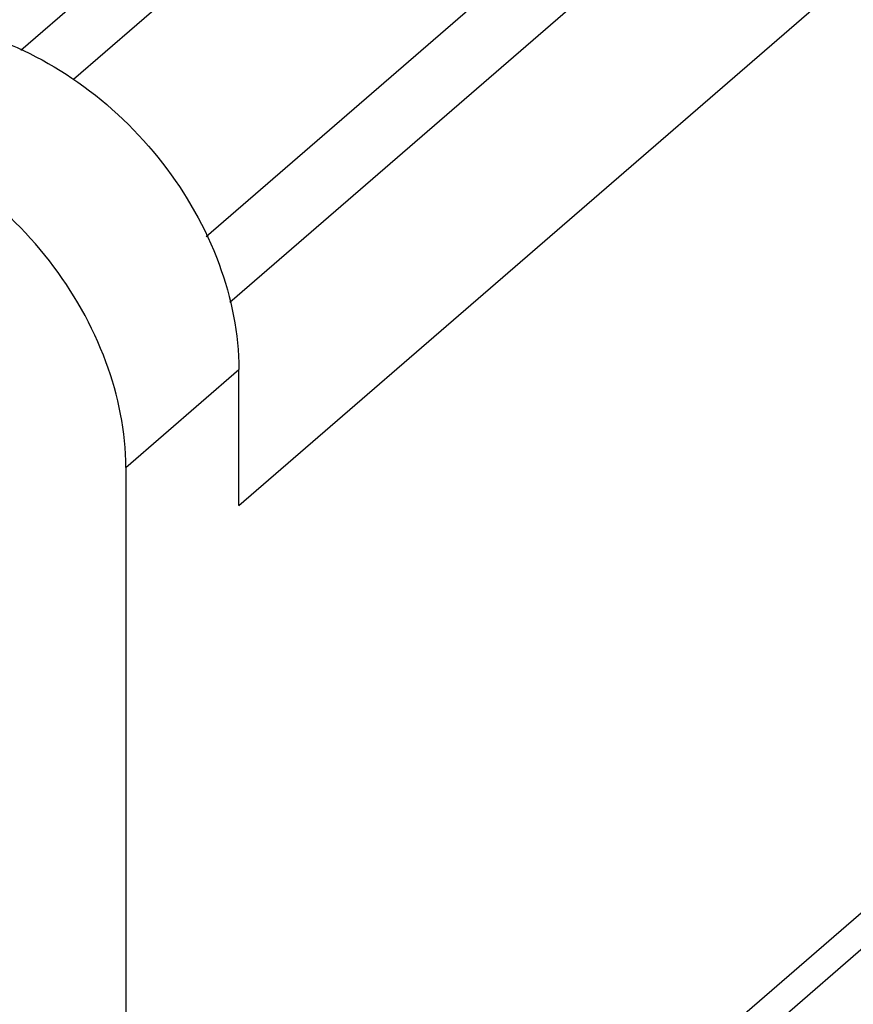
# Model space of a CAD drawing. Header units: millimetres. Extents: x 2650 to 3264, y 1607 to 2049.
# Tile 5 of 18: x 2899 to 2915, y 1639 to 1658. Entities that reach past the tile are written whole.
import ezdxf

# ---------------------------------------------------------------- set-up
doc = ezdxf.new("R2010")
doc.units = ezdxf.units.MM
doc.layers.add('_2828', color=7, linetype='Continuous')

msp = doc.modelspace()

# ---------------------------------------------------------------- linework, layer by layer
at = {"layer": '_2828', "color": 7, "linetype": 'Continuous'}
for p, q in [((2902.799, 1654.125), (2918.114, 1667.389)), ((2899.202, 1657.743), (2909.966, 1667.065)), ((2919.571, 1666.968), (2903.256, 1652.839)), ((2911.228, 1666.701), (2900.223, 1657.17)), ((2903.433, 1648.899), (2921.471, 1664.52)), ((2901.24, 1649.638), (2903.433, 1651.538)), ((2903.433, 1648.899), (2903.433, 1651.538)), ((2901.24, 1649.638), (2901.24, 1625.995)), ((2921.471, 1646.155), (2903.433, 1630.534)), ((2921.007, 1645.045), (2903.433, 1629.826))]:
    msp.add_line(p, q, dxfattribs=at)
for points, knots in [([(2898.367, 1658.066), (2899.058, 1657.867), (2900.406, 1657.188), (2902.029, 1655.622), (2903.136, 1653.683), (2903.433, 1652.233), (2903.433, 1651.538)], [0, 0, 0, 0, 0.246086, 0.505617, 0.762004, 1, 1, 1, 1]), ([(2901.24, 1649.638), (2901.24, 1650.333), (2900.942, 1651.783), (2899.836, 1653.723), (2898.212, 1655.289), (2896.864, 1655.967), (2896.173, 1656.167)], [0, 0, 0, 0, 0.237996, 0.494383, 0.753914, 1, 1, 1, 1])]:
    msp.add_open_spline(points, degree=3, knots=knots, dxfattribs=at)

doc.saveas('drawing.dxf')
